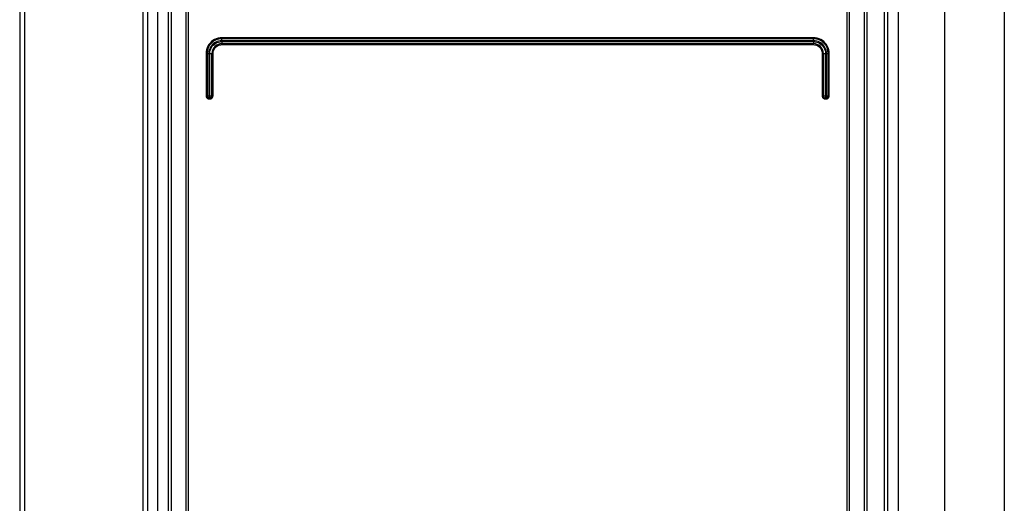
# Model space of a CAD drawing. Header units: millimetres. Extents: x 0 to 594, y 0 to 420.
# Tile 14 of 80: x 67 to 87, y 227 to 237. Entities that reach past the tile are written whole.
import ezdxf

# ---------------------------------------------------------------- set-up
doc = ezdxf.new("R2010")
doc.units = ezdxf.units.MM
doc.header["$LTSCALE"] = 32.67
doc.layers.get('0').update_dxf_attribs({"linetype": 'CONTINUOUS'})

msp = doc.modelspace()

# ---------------------------------------------------------------- linework, layer by layer
at = {"color": 7, "linetype": 'CONTINUOUS'}
for p, q in [((66.773, 264.343), (66.773, 174.003)), ((66.873, 264.343), (66.873, 174.003)), ((69.273, 264.343), (69.273, 174.003)), ((69.373, 174.003), (69.373, 264.343)), ((69.573, 173.543), (69.573, 264.243)), ((69.843, 264.243), (69.843, 175.603)), ((84.307, 264.243), (84.307, 174.003)), ((84.373, 264.343), (84.373, 174.003)), ((84.59, 264.343), (84.59, 174.003)), ((85.532, 264.343), (85.532, 174.003)), ((86.744, 264.343), (86.744, 174.003)), ((69.793, 174.003), (69.793, 238.157)), ((70.143, 238.143), (70.143, 176.004)), ((70.188, 238.143), (70.188, 176.053)), ((83.557, 176.053), (83.557, 238.143)), ((83.602, 176.003), (83.602, 238.143)), ((83.902, 238.143), (83.902, 175.603)), ((83.952, 238.159), (83.952, 174.003)), ((70.611, 236.685), (70.591, 236.652)), ((70.635, 236.715), (70.611, 236.685)), ((70.662, 236.743), (70.635, 236.715)), ((70.675, 236.676), (70.655, 236.651)), ((70.692, 236.767), (70.662, 236.743)), ((70.697, 236.698), (70.675, 236.676)), ((70.679, 236.649), (70.7, 236.673)), ((70.725, 236.787), (70.692, 236.767)), ((70.722, 236.717), (70.697, 236.698)), ((70.7, 236.673), (70.723, 236.694)), ((70.748, 236.733), (70.722, 236.717)), ((70.723, 236.694), (70.749, 236.711)), ((70.761, 236.803), (70.725, 236.787)), ((70.777, 236.746), (70.748, 236.733)), ((70.749, 236.711), (70.778, 236.725)), ((70.798, 236.814), (70.761, 236.803)), ((70.765, 236.646), (70.784, 236.659)), ((70.807, 236.756), (70.777, 236.746)), ((70.778, 236.725), (70.808, 236.735)), ((70.784, 236.659), (70.805, 236.67)), ((70.836, 236.821), (70.798, 236.814)), ((70.805, 236.67), (70.828, 236.677)), ((70.838, 236.761), (70.807, 236.756)), ((70.808, 236.735), (70.838, 236.741)), ((70.828, 236.677), (70.851, 236.682)), ((70.874, 236.823), (70.836, 236.821)), ((70.869, 236.763), (70.838, 236.761)), ((70.838, 236.741), (70.869, 236.743)), ((70.851, 236.682), (70.874, 236.683)), ((70.869, 236.763), (70.87, 236.772)), ((82.876, 236.763), (70.869, 236.763)), ((70.869, 236.743), (70.87, 236.734)), ((70.869, 236.743), (82.876, 236.743)), ((70.87, 236.788), (70.871, 236.795)), ((70.87, 236.781), (70.87, 236.788)), ((70.87, 236.772), (70.87, 236.781)), ((70.87, 236.734), (70.87, 236.726)), ((70.87, 236.726), (70.87, 236.718)), ((70.87, 236.718), (70.871, 236.712)), ((70.871, 236.799), (70.872, 236.802)), ((70.871, 236.795), (70.871, 236.799)), ((70.871, 236.712), (70.871, 236.707)), ((70.871, 236.707), (70.872, 236.704)), ((70.872, 236.802), (70.873, 236.803)), ((70.872, 236.704), (70.873, 236.703)), ((70.874, 236.809), (70.873, 236.806)), ((70.873, 236.806), (70.873, 236.804)), ((70.873, 236.804), (70.873, 236.803)), ((82.873, 236.803), (70.873, 236.803)), ((70.873, 236.701), (70.873, 236.703)), ((70.873, 236.703), (70.873, 236.703)), ((70.873, 236.703), (82.873, 236.703)), ((70.874, 236.697), (70.873, 236.701)), ((70.874, 236.823), (70.874, 236.818)), ((82.871, 236.823), (70.874, 236.823)), ((70.874, 236.818), (70.874, 236.813)), ((70.874, 236.813), (70.874, 236.809)), ((70.874, 236.693), (70.874, 236.697)), ((70.874, 236.689), (70.874, 236.693)), ((70.874, 236.683), (70.874, 236.689)), ((70.874, 236.683), (82.871, 236.683)), ((82.871, 236.823), (82.871, 236.818)), ((82.909, 236.821), (82.871, 236.823)), ((82.871, 236.818), (82.871, 236.813)), ((82.871, 236.813), (82.872, 236.809)), ((82.871, 236.693), (82.872, 236.697)), ((82.871, 236.689), (82.871, 236.693)), ((82.871, 236.683), (82.871, 236.689)), ((82.871, 236.683), (82.894, 236.682)), ((82.872, 236.809), (82.872, 236.806)), ((82.872, 236.806), (82.872, 236.804)), ((82.872, 236.804), (82.873, 236.803)), ((82.872, 236.701), (82.872, 236.703)), ((82.872, 236.703), (82.873, 236.703)), ((82.872, 236.697), (82.872, 236.701)), ((82.873, 236.802), (82.873, 236.803)), ((82.874, 236.799), (82.873, 236.802)), ((82.874, 236.707), (82.873, 236.704)), ((82.873, 236.704), (82.873, 236.703)), ((82.875, 236.795), (82.874, 236.799)), ((82.875, 236.712), (82.874, 236.707)), ((82.875, 236.788), (82.875, 236.795)), ((82.876, 236.781), (82.875, 236.788)), ((82.876, 236.726), (82.875, 236.718)), ((82.875, 236.718), (82.875, 236.712)), ((82.876, 236.772), (82.876, 236.781)), ((82.876, 236.763), (82.876, 236.772)), ((82.907, 236.761), (82.876, 236.763)), ((82.876, 236.743), (82.876, 236.734)), ((82.876, 236.743), (82.907, 236.741)), ((82.876, 236.734), (82.876, 236.726)), ((82.894, 236.682), (82.917, 236.677)), ((82.938, 236.756), (82.907, 236.761)), ((82.907, 236.741), (82.938, 236.735)), ((82.947, 236.814), (82.909, 236.821)), ((82.917, 236.677), (82.94, 236.67)), ((82.968, 236.746), (82.938, 236.756)), ((82.938, 236.735), (82.968, 236.725)), ((82.94, 236.67), (82.961, 236.659)), ((82.985, 236.803), (82.947, 236.814)), ((82.961, 236.659), (82.981, 236.646)), ((82.997, 236.733), (82.968, 236.746)), ((82.968, 236.725), (82.996, 236.711)), ((83.02, 236.787), (82.985, 236.803)), ((82.996, 236.711), (83.022, 236.694)), ((83.024, 236.717), (82.997, 236.733)), ((83.053, 236.767), (83.02, 236.787)), ((83.022, 236.694), (83.046, 236.673)), ((83.049, 236.698), (83.024, 236.717)), ((83.046, 236.673), (83.066, 236.649)), ((83.071, 236.676), (83.049, 236.698)), ((83.083, 236.743), (83.053, 236.767)), ((83.09, 236.651), (83.071, 236.676)), ((83.111, 236.715), (83.083, 236.743)), ((83.135, 236.685), (83.111, 236.715)), ((83.154, 236.652), (83.135, 236.685)), ((70.557, 236.542), (70.554, 236.503)), ((70.554, 236.503), (70.554, 235.643)), ((70.554, 236.503), (70.609, 236.503)), ((70.564, 236.579), (70.557, 236.542)), ((70.575, 236.617), (70.564, 236.579)), ((70.573, 236.503), (70.573, 235.643)), ((70.591, 236.652), (70.575, 236.617)), ((70.611, 236.535), (70.609, 236.503)), ((70.609, 236.503), (70.609, 235.643)), ((70.617, 236.565), (70.611, 236.535)), ((70.626, 236.595), (70.617, 236.565)), ((70.639, 236.624), (70.626, 236.595)), ((70.629, 236.503), (70.631, 236.534)), ((70.629, 235.643), (70.629, 236.503)), ((70.629, 236.503), (70.694, 236.503)), ((70.631, 236.534), (70.637, 236.565)), ((70.637, 236.565), (70.648, 236.595)), ((70.655, 236.651), (70.639, 236.624)), ((70.648, 236.595), (70.661, 236.623)), ((70.661, 236.623), (70.679, 236.649)), ((70.673, 235.643), (70.673, 236.503)), ((70.694, 236.503), (70.696, 236.527)), ((70.694, 235.643), (70.694, 236.503)), ((70.696, 236.527), (70.7, 236.55)), ((70.7, 236.55), (70.708, 236.572)), ((70.708, 236.572), (70.718, 236.593)), ((70.718, 236.593), (70.731, 236.613)), ((70.731, 236.613), (70.747, 236.631)), ((70.747, 236.631), (70.765, 236.646)), ((82.981, 236.646), (82.998, 236.631)), ((82.998, 236.631), (83.014, 236.613)), ((83.014, 236.613), (83.027, 236.593)), ((83.027, 236.593), (83.037, 236.572)), ((83.037, 236.572), (83.045, 236.55)), ((83.045, 236.55), (83.049, 236.527)), ((83.049, 236.527), (83.051, 236.503)), ((83.051, 236.503), (83.051, 235.643)), ((83.051, 236.503), (83.116, 236.503)), ((83.066, 236.649), (83.084, 236.623)), ((83.073, 236.503), (83.073, 235.643)), ((83.084, 236.623), (83.098, 236.595)), ((83.106, 236.624), (83.09, 236.651)), ((83.098, 236.595), (83.108, 236.565)), ((83.119, 236.595), (83.106, 236.624)), ((83.108, 236.565), (83.114, 236.534)), ((83.114, 236.534), (83.116, 236.503)), ((83.116, 236.503), (83.116, 235.643)), ((83.128, 236.565), (83.119, 236.595)), ((83.134, 236.535), (83.128, 236.565)), ((83.136, 236.503), (83.134, 236.535)), ((83.136, 235.643), (83.136, 236.503)), ((83.136, 236.503), (83.191, 236.503)), ((83.17, 236.617), (83.154, 236.652)), ((83.182, 236.579), (83.17, 236.617)), ((83.173, 235.643), (83.173, 236.503)), ((83.189, 236.542), (83.182, 236.579)), ((83.191, 236.503), (83.189, 236.542)), ((83.191, 235.643), (83.191, 236.503)), ((70.554, 235.643), (70.555, 235.633)), ((70.554, 235.643), (70.694, 235.643)), ((70.555, 235.633), (70.558, 235.623)), ((70.558, 235.623), (70.562, 235.613)), ((70.562, 235.613), (70.568, 235.605)), ((70.568, 235.605), (70.576, 235.597)), ((70.576, 235.597), (70.584, 235.591)), ((70.584, 235.591), (70.594, 235.587)), ((70.594, 235.587), (70.604, 235.584)), ((70.604, 235.584), (70.614, 235.583)), ((70.609, 235.643), (70.609, 235.636)), ((70.609, 235.636), (70.61, 235.628)), ((70.61, 235.628), (70.61, 235.621)), ((70.61, 235.621), (70.61, 235.615)), ((70.61, 235.615), (70.611, 235.61)), ((70.611, 235.61), (70.611, 235.606)), ((70.611, 235.606), (70.612, 235.604)), ((70.612, 235.604), (70.613, 235.603)), ((70.613, 235.601), (70.613, 235.603)), ((70.613, 235.603), (70.613, 235.603)), ((70.633, 235.603), (70.613, 235.603)), ((70.614, 235.597), (70.613, 235.601)), ((70.614, 235.593), (70.614, 235.597)), ((70.614, 235.589), (70.614, 235.593)), ((70.614, 235.583), (70.614, 235.589)), ((70.614, 235.583), (70.634, 235.583)), ((70.629, 235.643), (70.629, 235.636)), ((70.629, 235.636), (70.63, 235.628)), ((70.63, 235.628), (70.63, 235.621)), ((70.63, 235.621), (70.63, 235.615)), ((70.63, 235.615), (70.631, 235.61)), ((70.631, 235.61), (70.631, 235.606)), ((70.631, 235.606), (70.632, 235.604)), ((70.632, 235.604), (70.633, 235.603)), ((70.633, 235.601), (70.633, 235.603)), ((70.633, 235.603), (70.633, 235.603)), ((70.634, 235.597), (70.633, 235.601)), ((70.634, 235.593), (70.634, 235.597)), ((70.634, 235.589), (70.634, 235.593)), ((70.634, 235.583), (70.634, 235.589)), ((70.634, 235.583), (70.645, 235.584)), ((70.645, 235.584), (70.655, 235.587)), ((70.655, 235.587), (70.664, 235.591)), ((70.664, 235.591), (70.673, 235.597)), ((70.673, 235.597), (70.68, 235.605)), ((70.68, 235.605), (70.686, 235.613)), ((70.686, 235.613), (70.691, 235.623)), ((70.691, 235.623), (70.693, 235.633)), ((70.693, 235.633), (70.694, 235.643)), ((83.051, 235.643), (83.052, 235.633)), ((83.051, 235.643), (83.191, 235.643)), ((83.052, 235.633), (83.055, 235.623)), ((83.055, 235.623), (83.059, 235.613)), ((83.059, 235.613), (83.065, 235.605)), ((83.065, 235.605), (83.072, 235.597)), ((83.072, 235.597), (83.081, 235.591)), ((83.081, 235.591), (83.09, 235.587)), ((83.09, 235.587), (83.101, 235.584)), ((83.101, 235.584), (83.111, 235.583)), ((83.111, 235.597), (83.112, 235.601)), ((83.111, 235.593), (83.111, 235.597)), ((83.111, 235.589), (83.111, 235.593)), ((83.111, 235.583), (83.111, 235.589)), ((83.111, 235.583), (83.131, 235.583)), ((83.112, 235.601), (83.112, 235.603)), ((83.112, 235.603), (83.113, 235.603)), ((83.114, 235.606), (83.113, 235.604)), ((83.113, 235.604), (83.113, 235.603)), ((83.113, 235.603), (83.133, 235.603)), ((83.115, 235.615), (83.114, 235.61)), ((83.114, 235.61), (83.114, 235.606)), ((83.116, 235.628), (83.115, 235.621)), ((83.115, 235.621), (83.115, 235.615)), ((83.116, 235.643), (83.116, 235.636)), ((83.116, 235.636), (83.116, 235.628)), ((83.131, 235.597), (83.132, 235.601)), ((83.131, 235.593), (83.131, 235.597)), ((83.131, 235.589), (83.131, 235.593)), ((83.131, 235.583), (83.131, 235.589)), ((83.131, 235.583), (83.141, 235.584)), ((83.132, 235.601), (83.132, 235.603)), ((83.132, 235.603), (83.133, 235.603)), ((83.134, 235.606), (83.133, 235.604)), ((83.133, 235.604), (83.133, 235.603)), ((83.135, 235.61), (83.134, 235.606)), ((83.136, 235.628), (83.135, 235.621)), ((83.135, 235.621), (83.135, 235.615)), ((83.135, 235.615), (83.135, 235.61)), ((83.136, 235.643), (83.136, 235.636)), ((83.136, 235.636), (83.136, 235.628)), ((83.141, 235.584), (83.152, 235.587)), ((83.152, 235.587), (83.161, 235.591)), ((83.161, 235.591), (83.17, 235.597)), ((83.17, 235.597), (83.177, 235.605)), ((83.177, 235.605), (83.183, 235.613)), ((83.183, 235.613), (83.187, 235.623)), ((83.187, 235.623), (83.19, 235.633)), ((83.19, 235.633), (83.191, 235.643))]:
    msp.add_line(p, q, dxfattribs=at)
for centre, radius, start, end in [((70.873, 236.503), 0.3, 90, 180), ((70.873, 236.503), 0.2, 90.0003, 179.9988), ((82.873, 236.503), 0.3, 0, 90), ((82.873, 236.503), 0.2, 0.0012, 89.9997), ((70.613, 235.643), 0.04, 180.002, 270.0007), ((70.633, 235.643), 0.04, 270.002, 360), ((83.113, 235.643), 0.04, 180.002, 270), ((83.133, 235.643), 0.04, 270, 360)]:
    msp.add_arc(centre, radius, start, end, dxfattribs=at)

doc.saveas('drawing.dxf')
